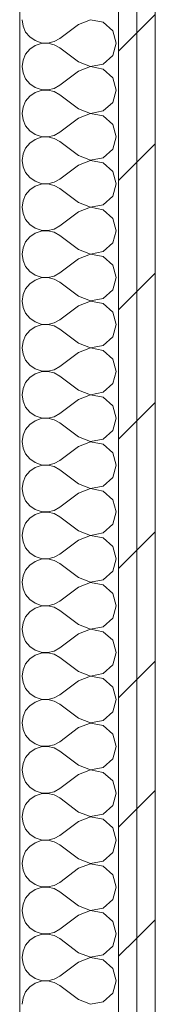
# Model space of a CAD drawing. Header units: millimetres. Extents: x -28277 to 305935, y -19284 to 4746.
# Tile 61 of 136: x -7117 to -7021, y 1100 to 1800. Entities that reach past the tile are written whole.
import ezdxf

# ---------------------------------------------------------------- set-up
doc = ezdxf.new("R2010")
doc.units = ezdxf.units.MM
doc.header["$MEASUREMENT"] = 0
doc.linetypes.add('Wipeout_Contour', pattern=[1000, 0, -1000])
doc.layers.add('Nuevo_08_E_Envans secs', color=7, linetype='Continuous')
doc.layers.add('Nuevo_08_E_Envans secs_Pluma_Nº__1', color=7, linetype='Continuous', lineweight=5)
doc.layers.add('Nuevo_08_E_Envans secs_Pluma_Nº__102', color=7, linetype='Continuous', lineweight=5, true_color=0xcccccc)
doc.layers.add('Nuevo_08_E_Envans secs_Pluma_Nº__177', color=7, linetype='Continuous', lineweight=15, true_color=0xf7e046)
pattern_1 = [(45, (0, 0), (-91.9239, 91.9239), [97.5, -32.5]), (45, (4e-14, 91.92), (-91.9239, 91.9239), [97.5, -32.5])]

# ---------------------------------------------------------------- blocks, each defined once
blk = doc.blocks.new('*X15')
at = {"layer": 'Nuevo_08_E_Envans secs_Pluma_Nº__102', "color": 254, "linetype": 'Continuous', "lineweight": 5, "true_color": 0xcccccc}
for p, q in [((-7115.44, 1800), (-7114.81, 1795.45)), ((-7066.94, 1799.93), (-7075.44, 1796.67)), ((-7057.99, 1798.24), (-7066.94, 1799.93)), ((-7114.81, 1795.45), (-7112.95, 1791.24)), ((-7075.44, 1796.67), (-7088.77, 1786.67)), ((-7051.26, 1792.1), (-7057.99, 1798.24)), ((-7048.77, 1783.33), (-7051.26, 1792.1)), ((-7112.95, 1791.24), (-7110.02, 1787.7)), ((-7110.02, 1787.7), (-7106.23, 1785.09)), ((-7106.23, 1785.09), (-7101.87, 1783.62)), ((-7092.8, 1784.44), (-7088.77, 1786.67)), ((-7110.02, 1778.97), (-7112.95, 1775.43)), ((-7106.23, 1781.57), (-7110.02, 1778.97)), ((-7101.87, 1783.04), (-7106.23, 1781.57)), ((-7101.87, 1783.62), (-7097.28, 1783.4)), ((-7097.28, 1783.27), (-7101.87, 1783.04)), ((-7097.28, 1783.4), (-7092.8, 1784.44)), ((-7092.8, 1782.23), (-7097.28, 1783.27)), ((-7088.77, 1780), (-7092.8, 1782.23)), ((-7075.44, 1770), (-7088.77, 1780)), ((-7051.26, 1774.57), (-7048.77, 1783.33)), ((-7114.81, 1771.22), (-7115.44, 1766.67)), ((-7112.95, 1775.43), (-7114.81, 1771.22)), ((-7057.99, 1768.43), (-7051.26, 1774.57)), ((-7115.44, 1766.67), (-7114.81, 1762.11)), ((-7075.44, 1770), (-7066.94, 1766.73)), ((-7066.94, 1766.6), (-7075.44, 1763.33)), ((-7066.94, 1766.73), (-7057.99, 1768.43)), ((-7057.99, 1764.91), (-7066.94, 1766.6)), ((-7051.26, 1758.76), (-7057.99, 1764.91)), ((-7114.81, 1762.11), (-7112.95, 1757.9)), ((-7112.95, 1757.9), (-7110.02, 1754.36)), ((-7075.44, 1763.33), (-7088.77, 1753.33)), ((-7048.77, 1750), (-7051.26, 1758.76)), ((-7110.02, 1754.36), (-7106.23, 1751.76)), ((-7106.23, 1751.76), (-7101.87, 1750.29)), ((-7101.87, 1750.29), (-7097.28, 1750.07)), ((-7097.28, 1750.07), (-7092.8, 1751.11)), ((-7092.8, 1751.11), (-7088.77, 1753.33)), ((-7110.02, 1745.64), (-7112.95, 1742.1)), ((-7106.23, 1748.24), (-7110.02, 1745.64)), ((-7101.87, 1749.71), (-7106.23, 1748.24)), ((-7097.28, 1749.93), (-7101.87, 1749.71)), ((-7092.8, 1748.89), (-7097.28, 1749.93)), ((-7088.77, 1746.67), (-7092.8, 1748.89)), ((-7075.44, 1736.67), (-7088.77, 1746.67)), ((-7051.26, 1741.24), (-7048.77, 1750)), ((-7114.81, 1737.89), (-7115.44, 1733.33)), ((-7112.95, 1742.1), (-7114.81, 1737.89)), ((-7075.44, 1736.67), (-7066.94, 1733.4)), ((-7057.99, 1735.09), (-7051.26, 1741.24)), ((-7115.44, 1733.33), (-7114.81, 1728.78)), ((-7075.44, 1730), (-7088.77, 1720)), ((-7066.94, 1733.27), (-7075.44, 1730)), ((-7066.94, 1733.4), (-7057.99, 1735.09)), ((-7057.99, 1731.57), (-7066.94, 1733.27)), ((-7051.26, 1725.43), (-7057.99, 1731.57)), ((-7114.81, 1728.78), (-7112.95, 1724.57)), ((-7112.95, 1724.57), (-7110.02, 1721.03)), ((-7048.77, 1716.67), (-7051.26, 1725.43)), ((-7110.02, 1721.03), (-7106.23, 1718.43)), ((-7106.23, 1718.43), (-7101.87, 1716.96)), ((-7101.87, 1716.38), (-7106.23, 1714.91)), ((-7101.87, 1716.96), (-7097.28, 1716.73)), ((-7097.28, 1716.6), (-7101.87, 1716.38)), ((-7097.28, 1716.73), (-7092.8, 1717.77)), ((-7092.8, 1715.56), (-7097.28, 1716.6)), ((-7092.8, 1717.77), (-7088.77, 1720)), ((-7088.77, 1713.33), (-7092.8, 1715.56)), ((-7051.26, 1707.9), (-7048.77, 1716.67)), ((-7112.95, 1708.76), (-7114.81, 1704.55)), ((-7110.02, 1712.3), (-7112.95, 1708.76)), ((-7106.23, 1714.91), (-7110.02, 1712.3)), ((-7075.44, 1703.33), (-7088.77, 1713.33)), ((-7114.81, 1704.55), (-7115.44, 1700)), ((-7075.44, 1703.33), (-7066.94, 1700.07)), ((-7066.94, 1700.07), (-7057.99, 1701.76)), ((-7057.99, 1701.76), (-7051.26, 1707.9)), ((-7115.44, 1700), (-7114.81, 1695.45)), ((-7114.81, 1695.45), (-7112.95, 1691.24)), ((-7075.44, 1696.67), (-7088.77, 1686.67)), ((-7066.94, 1699.93), (-7075.44, 1696.67)), ((-7057.99, 1698.24), (-7066.94, 1699.93)), ((-7051.26, 1692.1), (-7057.99, 1698.24)), ((-7112.95, 1691.24), (-7110.02, 1687.7)), ((-7110.02, 1687.7), (-7106.23, 1685.09)), ((-7048.77, 1683.33), (-7051.26, 1692.1)), ((-7106.23, 1681.57), (-7110.02, 1678.97)), ((-7106.23, 1685.09), (-7101.87, 1683.62)), ((-7101.87, 1683.04), (-7106.23, 1681.57)), ((-7101.87, 1683.62), (-7097.28, 1683.4)), ((-7097.28, 1683.27), (-7101.87, 1683.04)), ((-7097.28, 1683.4), (-7092.8, 1684.44)), ((-7092.8, 1682.23), (-7097.28, 1683.27)), ((-7092.8, 1684.44), (-7088.77, 1686.67)), ((-7088.77, 1680), (-7092.8, 1682.23)), ((-7051.26, 1674.57), (-7048.77, 1683.33)), ((-7112.95, 1675.43), (-7114.81, 1671.22)), ((-7110.02, 1678.97), (-7112.95, 1675.43)), ((-7075.44, 1670), (-7088.77, 1680)), ((-7057.99, 1668.43), (-7051.26, 1674.57)), ((-7114.81, 1671.22), (-7115.44, 1666.67)), ((-7115.44, 1666.67), (-7114.81, 1662.11)), ((-7075.44, 1670), (-7066.94, 1666.73)), ((-7066.94, 1666.6), (-7075.44, 1663.33)), ((-7066.94, 1666.73), (-7057.99, 1668.43)), ((-7057.99, 1664.91), (-7066.94, 1666.6)), ((-7114.81, 1662.11), (-7112.95, 1657.9)), ((-7075.44, 1663.33), (-7088.77, 1653.33)), ((-7051.26, 1658.76), (-7057.99, 1664.91)), ((-7112.95, 1657.9), (-7110.02, 1654.36)), ((-7110.02, 1654.36), (-7106.23, 1651.76)), ((-7092.8, 1651.11), (-7088.77, 1653.33)), ((-7048.77, 1650), (-7051.26, 1658.76)), ((-7110.02, 1645.64), (-7112.95, 1642.1)), ((-7106.23, 1648.24), (-7110.02, 1645.64)), ((-7106.23, 1651.76), (-7101.87, 1650.29)), ((-7101.87, 1649.71), (-7106.23, 1648.24)), ((-7101.87, 1650.29), (-7097.28, 1650.07)), ((-7097.28, 1649.93), (-7101.87, 1649.71)), ((-7097.28, 1650.07), (-7092.8, 1651.11)), ((-7092.8, 1648.89), (-7097.28, 1649.93)), ((-7088.77, 1646.67), (-7092.8, 1648.89)), ((-7075.44, 1636.67), (-7088.77, 1646.67)), ((-7051.26, 1641.24), (-7048.77, 1650)), ((-7112.95, 1642.1), (-7114.81, 1637.89)), ((-7057.99, 1635.09), (-7051.26, 1641.24)), ((-7114.81, 1637.89), (-7115.44, 1633.33)), ((-7115.44, 1633.33), (-7114.81, 1628.78)), ((-7075.44, 1636.67), (-7066.94, 1633.4)), ((-7066.94, 1633.27), (-7075.44, 1630)), ((-7066.94, 1633.4), (-7057.99, 1635.09)), ((-7057.99, 1631.57), (-7066.94, 1633.27)), ((-7051.26, 1625.43), (-7057.99, 1631.57)), ((-7114.81, 1628.78), (-7112.95, 1624.57)), ((-7112.95, 1624.57), (-7110.02, 1621.03)), ((-7075.44, 1630), (-7088.77, 1620)), ((-7048.77, 1616.67), (-7051.26, 1625.43)), ((-7110.02, 1621.03), (-7106.23, 1618.43)), ((-7106.23, 1618.43), (-7101.87, 1616.96)), ((-7097.28, 1616.73), (-7092.8, 1617.77)), ((-7092.8, 1617.77), (-7088.77, 1620)), ((-7110.02, 1612.3), (-7112.95, 1608.76)), ((-7106.23, 1614.91), (-7110.02, 1612.3)), ((-7101.87, 1616.38), (-7106.23, 1614.91)), ((-7101.87, 1616.96), (-7097.28, 1616.73)), ((-7097.28, 1616.6), (-7101.87, 1616.38)), ((-7092.8, 1615.56), (-7097.28, 1616.6)), ((-7088.77, 1613.33), (-7092.8, 1615.56)), ((-7075.44, 1603.33), (-7088.77, 1613.33)), ((-7051.26, 1607.9), (-7048.77, 1616.67)), ((-7114.81, 1604.55), (-7115.44, 1600)), ((-7112.95, 1608.76), (-7114.81, 1604.55)), ((-7075.44, 1603.33), (-7066.94, 1600.07)), ((-7057.99, 1601.76), (-7051.26, 1607.9)), ((-7115.44, 1600), (-7114.81, 1595.45)), ((-7075.44, 1596.67), (-7088.77, 1586.67)), ((-7066.94, 1599.93), (-7075.44, 1596.67)), ((-7066.94, 1600.07), (-7057.99, 1601.76)), ((-7057.99, 1598.24), (-7066.94, 1599.93)), ((-7051.26, 1592.1), (-7057.99, 1598.24)), ((-7114.81, 1595.45), (-7112.95, 1591.24)), ((-7112.95, 1591.24), (-7110.02, 1587.7)), ((-7048.77, 1583.33), (-7051.26, 1592.1)), ((-7110.02, 1587.7), (-7106.23, 1585.09)), ((-7106.23, 1585.09), (-7101.87, 1583.62)), ((-7101.87, 1583.04), (-7106.23, 1581.57)), ((-7101.87, 1583.62), (-7097.28, 1583.4)), ((-7097.28, 1583.27), (-7101.87, 1583.04)), ((-7097.28, 1583.4), (-7092.8, 1584.44)), ((-7092.8, 1582.23), (-7097.28, 1583.27)), ((-7092.8, 1584.44), (-7088.77, 1586.67)), ((-7088.77, 1580), (-7092.8, 1582.23)), ((-7051.26, 1574.57), (-7048.77, 1583.33)), ((-7112.95, 1575.43), (-7114.81, 1571.22)), ((-7110.02, 1578.97), (-7112.95, 1575.43)), ((-7106.23, 1581.57), (-7110.02, 1578.97)), ((-7075.44, 1570), (-7088.77, 1580)), ((-7114.81, 1571.22), (-7115.44, 1566.67)), ((-7075.44, 1570), (-7066.94, 1566.73)), ((-7066.94, 1566.73), (-7057.99, 1568.43)), ((-7057.99, 1568.43), (-7051.26, 1574.57)), ((-7115.44, 1566.67), (-7114.81, 1562.11)), ((-7114.81, 1562.11), (-7112.95, 1557.9)), ((-7075.44, 1563.33), (-7088.77, 1553.33)), ((-7066.94, 1566.6), (-7075.44, 1563.33)), ((-7057.99, 1564.91), (-7066.94, 1566.6)), ((-7051.26, 1558.76), (-7057.99, 1564.91)), ((-7112.95, 1557.9), (-7110.02, 1554.36)), ((-7110.02, 1554.36), (-7106.23, 1551.76)), ((-7048.77, 1550), (-7051.26, 1558.76)), ((-7106.23, 1548.24), (-7110.02, 1545.64)), ((-7106.23, 1551.76), (-7101.87, 1550.29)), ((-7101.87, 1549.71), (-7106.23, 1548.24)), ((-7101.87, 1550.29), (-7097.28, 1550.07)), ((-7097.28, 1549.93), (-7101.87, 1549.71)), ((-7097.28, 1550.07), (-7092.8, 1551.11)), ((-7092.8, 1548.89), (-7097.28, 1549.93)), ((-7092.8, 1551.11), (-7088.77, 1553.33)), ((-7088.77, 1546.67), (-7092.8, 1548.89)), ((-7051.26, 1541.24), (-7048.77, 1550)), ((-7112.95, 1542.1), (-7114.81, 1537.89)), ((-7110.02, 1545.64), (-7112.95, 1542.1)), ((-7075.44, 1536.67), (-7088.77, 1546.67)), ((-7057.99, 1535.09), (-7051.26, 1541.24)), ((-7114.81, 1537.89), (-7115.44, 1533.33)), ((-7115.44, 1533.33), (-7114.81, 1528.78)), ((-7075.44, 1536.67), (-7066.94, 1533.4)), ((-7066.94, 1533.27), (-7075.44, 1530)), ((-7066.94, 1533.4), (-7057.99, 1535.09)), ((-7057.99, 1531.57), (-7066.94, 1533.27)), ((-7114.81, 1528.78), (-7112.95, 1524.57)), ((-7075.44, 1530), (-7088.77, 1520)), ((-7051.26, 1525.43), (-7057.99, 1531.57)), ((-7112.95, 1524.57), (-7110.02, 1521.03)), ((-7110.02, 1521.03), (-7106.23, 1518.43)), ((-7092.8, 1517.77), (-7088.77, 1520)), ((-7048.77, 1516.67), (-7051.26, 1525.43)), ((-7110.02, 1512.3), (-7112.95, 1508.76)), ((-7106.23, 1514.91), (-7110.02, 1512.3)), ((-7106.23, 1518.43), (-7101.87, 1516.96)), ((-7101.87, 1516.38), (-7106.23, 1514.91)), ((-7101.87, 1516.96), (-7097.28, 1516.73)), ((-7097.28, 1516.6), (-7101.87, 1516.38)), ((-7097.28, 1516.73), (-7092.8, 1517.77)), ((-7092.8, 1515.56), (-7097.28, 1516.6)), ((-7088.77, 1513.33), (-7092.8, 1515.56)), ((-7075.44, 1503.33), (-7088.77, 1513.33)), ((-7051.26, 1507.9), (-7048.77, 1516.67)), ((-7112.95, 1508.76), (-7114.81, 1504.55)), ((-7057.99, 1501.76), (-7051.26, 1507.9)), ((-7114.81, 1504.55), (-7115.44, 1500)), ((-7115.44, 1500), (-7114.81, 1495.45)), ((-7075.44, 1503.33), (-7066.94, 1500.07)), ((-7066.94, 1499.93), (-7075.44, 1496.67)), ((-7066.94, 1500.07), (-7057.99, 1501.76)), ((-7057.99, 1498.24), (-7066.94, 1499.93)), ((-7051.26, 1492.1), (-7057.99, 1498.24)), ((-7114.81, 1495.45), (-7112.95, 1491.24)), ((-7112.95, 1491.24), (-7110.02, 1487.7)), ((-7075.44, 1496.67), (-7088.77, 1486.67)), ((-7048.77, 1483.33), (-7051.26, 1492.1)), ((-7110.02, 1487.7), (-7106.23, 1485.09)), ((-7106.23, 1485.09), (-7101.87, 1483.62)), ((-7097.28, 1483.4), (-7092.8, 1484.44)), ((-7092.8, 1484.44), (-7088.77, 1486.67)), ((-7110.02, 1478.97), (-7112.95, 1475.43)), ((-7106.23, 1481.57), (-7110.02, 1478.97)), ((-7101.87, 1483.04), (-7106.23, 1481.57)), ((-7101.87, 1483.62), (-7097.28, 1483.4)), ((-7097.28, 1483.27), (-7101.87, 1483.04)), ((-7092.8, 1482.23), (-7097.28, 1483.27)), ((-7088.77, 1480), (-7092.8, 1482.23)), ((-7075.44, 1470), (-7088.77, 1480)), ((-7051.26, 1474.57), (-7048.77, 1483.33)), ((-7114.81, 1471.22), (-7115.44, 1466.67)), ((-7112.95, 1475.43), (-7114.81, 1471.22)), ((-7057.99, 1468.43), (-7051.26, 1474.57)), ((-7115.44, 1466.67), (-7114.81, 1462.11)), ((-7075.44, 1463.33), (-7088.77, 1453.33)), ((-7075.44, 1470), (-7066.94, 1466.73)), ((-7066.94, 1466.6), (-7075.44, 1463.33)), ((-7066.94, 1466.73), (-7057.99, 1468.43)), ((-7057.99, 1464.91), (-7066.94, 1466.6)), ((-7051.26, 1458.76), (-7057.99, 1464.91)), ((-7114.81, 1462.11), (-7112.95, 1457.9)), ((-7112.95, 1457.9), (-7110.02, 1454.36)), ((-7048.77, 1450), (-7051.26, 1458.76)), ((-7110.02, 1454.36), (-7106.23, 1451.76)), ((-7106.23, 1451.76), (-7101.87, 1450.29)), ((-7101.87, 1449.71), (-7106.23, 1448.24)), ((-7101.87, 1450.29), (-7097.28, 1450.07)), ((-7097.28, 1449.93), (-7101.87, 1449.71)), ((-7097.28, 1450.07), (-7092.8, 1451.11)), ((-7092.8, 1448.89), (-7097.28, 1449.93)), ((-7092.8, 1451.11), (-7088.77, 1453.33)), ((-7051.26, 1441.24), (-7048.77, 1450)), ((-7112.95, 1442.1), (-7114.81, 1437.89)), ((-7110.02, 1445.64), (-7112.95, 1442.1)), ((-7106.23, 1448.24), (-7110.02, 1445.64)), ((-7088.77, 1446.67), (-7092.8, 1448.89)), ((-7075.44, 1436.67), (-7088.77, 1446.67)), ((-7114.81, 1437.89), (-7115.44, 1433.33)), ((-7075.44, 1436.67), (-7066.94, 1433.4)), ((-7066.94, 1433.4), (-7057.99, 1435.09)), ((-7057.99, 1435.09), (-7051.26, 1441.24)), ((-7115.44, 1433.33), (-7114.81, 1428.78)), ((-7114.81, 1428.78), (-7112.95, 1424.57)), ((-7075.44, 1430), (-7088.77, 1420)), ((-7066.94, 1433.27), (-7075.44, 1430)), ((-7057.99, 1431.57), (-7066.94, 1433.27)), ((-7051.26, 1425.43), (-7057.99, 1431.57)), ((-7112.95, 1424.57), (-7110.02, 1421.03)), ((-7110.02, 1421.03), (-7106.23, 1418.43)), ((-7048.77, 1416.67), (-7051.26, 1425.43)), ((-7106.23, 1414.91), (-7110.02, 1412.3)), ((-7106.23, 1418.43), (-7101.87, 1416.96)), ((-7101.87, 1416.38), (-7106.23, 1414.91)), ((-7101.87, 1416.96), (-7097.28, 1416.73)), ((-7097.28, 1416.6), (-7101.87, 1416.38)), ((-7097.28, 1416.73), (-7092.8, 1417.77)), ((-7092.8, 1415.56), (-7097.28, 1416.6)), ((-7092.8, 1417.77), (-7088.77, 1420)), ((-7088.77, 1413.33), (-7092.8, 1415.56)), ((-7051.26, 1407.9), (-7048.77, 1416.67)), ((-7112.95, 1408.76), (-7114.81, 1404.55)), ((-7110.02, 1412.3), (-7112.95, 1408.76)), ((-7075.44, 1403.33), (-7088.77, 1413.33)), ((-7057.99, 1401.76), (-7051.26, 1407.9)), ((-7114.81, 1404.55), (-7115.44, 1400)), ((-7075.44, 1403.33), (-7066.94, 1400.07)), ((-7066.94, 1400.07), (-7057.99, 1401.76)), ((-7115.44, 1400), (-7114.81, 1395.45)), ((-7114.81, 1395.45), (-7112.95, 1391.24)), ((-7075.44, 1396.67), (-7088.77, 1386.67)), ((-7066.94, 1399.93), (-7075.44, 1396.67)), ((-7057.99, 1398.24), (-7066.94, 1399.93)), ((-7051.26, 1392.1), (-7057.99, 1398.24)), ((-7112.95, 1391.24), (-7110.02, 1387.7)), ((-7110.02, 1387.7), (-7106.23, 1385.09)), ((-7092.8, 1384.44), (-7088.77, 1386.67)), ((-7048.77, 1383.33), (-7051.26, 1392.1)), ((-7106.23, 1381.57), (-7110.02, 1378.97)), ((-7106.23, 1385.09), (-7101.87, 1383.62)), ((-7101.87, 1383.04), (-7106.23, 1381.57)), ((-7101.87, 1383.62), (-7097.28, 1383.4)), ((-7097.28, 1383.27), (-7101.87, 1383.04)), ((-7097.28, 1383.4), (-7092.8, 1384.44)), ((-7092.8, 1382.23), (-7097.28, 1383.27)), ((-7088.77, 1380), (-7092.8, 1382.23)), ((-7075.44, 1370), (-7088.77, 1380)), ((-7051.26, 1374.57), (-7048.77, 1383.33)), ((-7112.95, 1375.43), (-7114.81, 1371.22)), ((-7110.02, 1378.97), (-7112.95, 1375.43)), ((-7057.99, 1368.43), (-7051.26, 1374.57)), ((-7114.81, 1371.22), (-7115.44, 1366.67)), ((-7115.44, 1366.67), (-7114.81, 1362.11)), ((-7075.44, 1370), (-7066.94, 1366.73)), ((-7066.94, 1366.6), (-7075.44, 1363.33)), ((-7066.94, 1366.73), (-7057.99, 1368.43)), ((-7057.99, 1364.91), (-7066.94, 1366.6)), ((-7114.81, 1362.11), (-7112.95, 1357.9)), ((-7075.44, 1363.33), (-7088.77, 1353.33)), ((-7051.26, 1358.76), (-7057.99, 1364.91)), ((-7048.77, 1350), (-7051.26, 1358.76)), ((-7112.95, 1357.9), (-7110.02, 1354.36)), ((-7110.02, 1354.36), (-7106.23, 1351.76)), ((-7106.23, 1351.76), (-7101.87, 1350.29)), ((-7097.28, 1350.07), (-7092.8, 1351.11)), ((-7092.8, 1351.11), (-7088.77, 1353.33)), ((-7110.02, 1345.64), (-7112.95, 1342.1)), ((-7106.23, 1348.24), (-7110.02, 1345.64)), ((-7101.87, 1349.71), (-7106.23, 1348.24)), ((-7101.87, 1350.29), (-7097.28, 1350.07)), ((-7097.28, 1349.93), (-7101.87, 1349.71)), ((-7092.8, 1348.89), (-7097.28, 1349.93)), ((-7088.77, 1346.67), (-7092.8, 1348.89)), ((-7075.44, 1336.67), (-7088.77, 1346.67)), ((-7051.26, 1341.24), (-7048.77, 1350)), ((-7114.81, 1337.89), (-7115.44, 1333.33)), ((-7112.95, 1342.1), (-7114.81, 1337.89)), ((-7057.99, 1335.09), (-7051.26, 1341.24)), ((-7115.44, 1333.33), (-7114.81, 1328.78)), ((-7075.44, 1336.67), (-7066.94, 1333.4)), ((-7066.94, 1333.27), (-7075.44, 1330)), ((-7066.94, 1333.4), (-7057.99, 1335.09)), ((-7057.99, 1331.57), (-7066.94, 1333.27)), ((-7051.26, 1325.43), (-7057.99, 1331.57)), ((-7114.81, 1328.78), (-7112.95, 1324.57)), ((-7112.95, 1324.57), (-7110.02, 1321.03)), ((-7075.44, 1330), (-7088.77, 1320)), ((-7048.77, 1316.67), (-7051.26, 1325.43)), ((-7110.02, 1321.03), (-7106.23, 1318.43)), ((-7106.23, 1318.43), (-7101.87, 1316.96)), ((-7101.87, 1316.38), (-7106.23, 1314.91)), ((-7101.87, 1316.96), (-7097.28, 1316.73)), ((-7097.28, 1316.6), (-7101.87, 1316.38)), ((-7097.28, 1316.73), (-7092.8, 1317.77)), ((-7092.8, 1315.56), (-7097.28, 1316.6)), ((-7092.8, 1317.77), (-7088.77, 1320)), ((-7051.26, 1307.9), (-7048.77, 1316.67)), ((-7110.02, 1312.3), (-7112.95, 1308.76)), ((-7106.23, 1314.91), (-7110.02, 1312.3)), ((-7088.77, 1313.33), (-7092.8, 1315.56)), ((-7075.44, 1303.33), (-7088.77, 1313.33)), ((-7114.81, 1304.55), (-7115.44, 1300)), ((-7112.95, 1308.76), (-7114.81, 1304.55)), ((-7075.44, 1303.33), (-7066.94, 1300.07)), ((-7057.99, 1301.76), (-7051.26, 1307.9)), ((-7115.44, 1300), (-7114.81, 1295.45)), ((-7114.81, 1295.45), (-7112.95, 1291.24)), ((-7075.44, 1296.67), (-7088.77, 1286.67)), ((-7066.94, 1299.93), (-7075.44, 1296.67)), ((-7066.94, 1300.07), (-7057.99, 1301.76)), ((-7057.99, 1298.24), (-7066.94, 1299.93)), ((-7051.26, 1292.1), (-7057.99, 1298.24)), ((-7112.95, 1291.24), (-7110.02, 1287.7)), ((-7048.77, 1283.33), (-7051.26, 1292.1)), ((-7110.02, 1287.7), (-7106.23, 1285.09)), ((-7106.23, 1281.57), (-7110.02, 1278.97)), ((-7106.23, 1285.09), (-7101.87, 1283.62)), ((-7101.87, 1283.04), (-7106.23, 1281.57)), ((-7101.87, 1283.62), (-7097.28, 1283.4)), ((-7097.28, 1283.27), (-7101.87, 1283.04)), ((-7097.28, 1283.4), (-7092.8, 1284.44)), ((-7092.8, 1282.23), (-7097.28, 1283.27)), ((-7092.8, 1284.44), (-7088.77, 1286.67)), ((-7088.77, 1280), (-7092.8, 1282.23)), ((-7051.26, 1274.57), (-7048.77, 1283.33)), ((-7112.95, 1275.43), (-7114.81, 1271.22)), ((-7110.02, 1278.97), (-7112.95, 1275.43)), ((-7075.44, 1270), (-7088.77, 1280)), ((-7057.99, 1268.43), (-7051.26, 1274.57)), ((-7114.81, 1271.22), (-7115.44, 1266.67)), ((-7075.44, 1270), (-7066.94, 1266.73)), ((-7066.94, 1266.73), (-7057.99, 1268.43)), ((-7115.44, 1266.67), (-7114.81, 1262.11)), ((-7114.81, 1262.11), (-7112.95, 1257.9)), ((-7075.44, 1263.33), (-7088.77, 1253.33)), ((-7066.94, 1266.6), (-7075.44, 1263.33)), ((-7057.99, 1264.91), (-7066.94, 1266.6)), ((-7051.26, 1258.76), (-7057.99, 1264.91)), ((-7112.95, 1257.9), (-7110.02, 1254.36)), ((-7110.02, 1254.36), (-7106.23, 1251.76)), ((-7092.8, 1251.11), (-7088.77, 1253.33)), ((-7048.77, 1250), (-7051.26, 1258.76)), ((-7106.23, 1248.24), (-7110.02, 1245.64)), ((-7106.23, 1251.76), (-7101.87, 1250.29)), ((-7101.87, 1249.71), (-7106.23, 1248.24)), ((-7101.87, 1250.29), (-7097.28, 1250.07)), ((-7097.28, 1249.93), (-7101.87, 1249.71)), ((-7097.28, 1250.07), (-7092.8, 1251.11)), ((-7092.8, 1248.89), (-7097.28, 1249.93)), ((-7088.77, 1246.67), (-7092.8, 1248.89)), ((-7075.44, 1236.67), (-7088.77, 1246.67)), ((-7051.26, 1241.24), (-7048.77, 1250)), ((-7112.95, 1242.1), (-7114.81, 1237.89)), ((-7110.02, 1245.64), (-7112.95, 1242.1)), ((-7057.99, 1235.09), (-7051.26, 1241.24)), ((-7114.81, 1237.89), (-7115.44, 1233.33)), ((-7115.44, 1233.33), (-7114.81, 1228.78)), ((-7075.44, 1236.67), (-7066.94, 1233.4)), ((-7066.94, 1233.27), (-7075.44, 1230)), ((-7066.94, 1233.4), (-7057.99, 1235.09)), ((-7057.99, 1231.57), (-7066.94, 1233.27)), ((-7114.81, 1228.78), (-7112.95, 1224.57)), ((-7075.44, 1230), (-7088.77, 1220)), ((-7051.26, 1225.43), (-7057.99, 1231.57)), ((-7048.77, 1216.67), (-7051.26, 1225.43)), ((-7112.95, 1224.57), (-7110.02, 1221.03)), ((-7110.02, 1221.03), (-7106.23, 1218.43)), ((-7106.23, 1218.43), (-7101.87, 1216.96)), ((-7092.8, 1217.77), (-7088.77, 1220)), ((-7110.02, 1212.3), (-7112.95, 1208.76)), ((-7106.23, 1214.91), (-7110.02, 1212.3)), ((-7101.87, 1216.38), (-7106.23, 1214.91)), ((-7101.87, 1216.96), (-7097.28, 1216.73)), ((-7097.28, 1216.6), (-7101.87, 1216.38)), ((-7097.28, 1216.73), (-7092.8, 1217.77)), ((-7092.8, 1215.56), (-7097.28, 1216.6)), ((-7088.77, 1213.33), (-7092.8, 1215.56)), ((-7075.44, 1203.33), (-7088.77, 1213.33)), ((-7051.26, 1207.9), (-7048.77, 1216.67)), ((-7114.81, 1204.55), (-7115.44, 1200)), ((-7112.95, 1208.76), (-7114.81, 1204.55)), ((-7057.99, 1201.76), (-7051.26, 1207.9)), ((-7115.44, 1200), (-7114.81, 1195.45)), ((-7075.44, 1203.33), (-7066.94, 1200.07)), ((-7066.94, 1199.93), (-7075.44, 1196.67)), ((-7066.94, 1200.07), (-7057.99, 1201.76)), ((-7057.99, 1198.24), (-7066.94, 1199.93)), ((-7051.26, 1192.1), (-7057.99, 1198.24)), ((-7114.81, 1195.45), (-7112.95, 1191.24)), ((-7112.95, 1191.24), (-7110.02, 1187.7)), ((-7075.44, 1196.67), (-7088.77, 1186.67)), ((-7048.77, 1183.33), (-7051.26, 1192.1)), ((-7110.02, 1187.7), (-7106.23, 1185.09)), ((-7106.23, 1185.09), (-7101.87, 1183.62)), ((-7101.87, 1183.04), (-7106.23, 1181.57)), ((-7101.87, 1183.62), (-7097.28, 1183.4)), ((-7097.28, 1183.27), (-7101.87, 1183.04)), ((-7097.28, 1183.4), (-7092.8, 1184.44)), ((-7092.8, 1182.23), (-7097.28, 1183.27)), ((-7092.8, 1184.44), (-7088.77, 1186.67)), ((-7051.26, 1174.57), (-7048.77, 1183.33)), ((-7110.02, 1178.97), (-7112.95, 1175.43)), ((-7106.23, 1181.57), (-7110.02, 1178.97)), ((-7088.77, 1180), (-7092.8, 1182.23)), ((-7075.44, 1170), (-7088.77, 1180)), ((-7114.81, 1171.22), (-7115.44, 1166.67)), ((-7112.95, 1175.43), (-7114.81, 1171.22)), ((-7075.44, 1170), (-7066.94, 1166.73)), ((-7057.99, 1168.43), (-7051.26, 1174.57)), ((-7115.44, 1166.67), (-7114.81, 1162.11)), ((-7114.81, 1162.11), (-7112.95, 1157.9)), ((-7075.44, 1163.33), (-7088.77, 1153.33)), ((-7066.94, 1166.6), (-7075.44, 1163.33)), ((-7066.94, 1166.73), (-7057.99, 1168.43)), ((-7057.99, 1164.91), (-7066.94, 1166.6)), ((-7051.26, 1158.76), (-7057.99, 1164.91)), ((-7112.95, 1157.9), (-7110.02, 1154.36)), ((-7048.77, 1150), (-7051.26, 1158.76)), ((-7110.02, 1154.36), (-7106.23, 1151.76)), ((-7106.23, 1148.24), (-7110.02, 1145.64)), ((-7106.23, 1151.76), (-7101.87, 1150.29)), ((-7101.87, 1149.71), (-7106.23, 1148.24)), ((-7101.87, 1150.29), (-7097.28, 1150.07)), ((-7097.28, 1149.93), (-7101.87, 1149.71)), ((-7097.28, 1150.07), (-7092.8, 1151.11)), ((-7092.8, 1148.89), (-7097.28, 1149.93)), ((-7092.8, 1151.11), (-7088.77, 1153.33)), ((-7088.77, 1146.67), (-7092.8, 1148.89)), ((-7051.26, 1141.24), (-7048.77, 1150)), ((-7112.95, 1142.1), (-7114.81, 1137.89)), ((-7110.02, 1145.64), (-7112.95, 1142.1)), ((-7075.44, 1136.67), (-7088.77, 1146.67)), ((-7057.99, 1135.09), (-7051.26, 1141.24)), ((-7114.81, 1137.89), (-7115.44, 1133.33)), ((-7075.44, 1136.67), (-7066.94, 1133.4)), ((-7066.94, 1133.4), (-7057.99, 1135.09)), ((-7115.44, 1133.33), (-7114.81, 1128.78)), ((-7114.81, 1128.78), (-7112.95, 1124.57)), ((-7075.44, 1130), (-7088.77, 1120)), ((-7066.94, 1133.27), (-7075.44, 1130)), ((-7057.99, 1131.57), (-7066.94, 1133.27)), ((-7051.26, 1125.43), (-7057.99, 1131.57)), ((-7112.95, 1124.57), (-7110.02, 1121.03)), ((-7110.02, 1121.03), (-7106.23, 1118.43)), ((-7048.77, 1116.67), (-7051.26, 1125.43)), ((-7106.23, 1114.91), (-7110.02, 1112.3)), ((-7106.23, 1118.43), (-7101.87, 1116.96)), ((-7101.87, 1116.38), (-7106.23, 1114.91)), ((-7101.87, 1116.96), (-7097.28, 1116.73)), ((-7097.28, 1116.6), (-7101.87, 1116.38)), ((-7097.28, 1116.73), (-7092.8, 1117.77)), ((-7092.8, 1115.56), (-7097.28, 1116.6)), ((-7092.8, 1117.77), (-7088.77, 1120)), ((-7088.77, 1113.33), (-7092.8, 1115.56)), ((-7075.44, 1103.33), (-7088.77, 1113.33)), ((-7051.26, 1107.9), (-7048.77, 1116.67)), ((-7112.95, 1108.76), (-7114.81, 1104.55)), ((-7110.02, 1112.3), (-7112.95, 1108.76)), ((-7057.99, 1101.76), (-7051.26, 1107.9)), ((-7114.81, 1104.55), (-7115.44, 1100)), ((-7075.44, 1103.33), (-7066.94, 1100.07)), ((-7066.94, 1100.07), (-7057.99, 1101.76))]:
    blk.add_line(p, q, dxfattribs=at)
blk = doc.blocks.new('Muro_6_5', base_point=(-7021.11, 1963.55))
at = {"layer": 'Nuevo_08_E_Envans secs_Pluma_Nº__1', "color": 7, "linetype": 'Continuous', "lineweight": 5}
blk.add_line((-7117.11, -1033.98), (-7117.11, 1988.55), dxfattribs=at)
at = {"color": 254, "linetype": 'Wipeout_Contour', "lineweight": 0, "ltscale": 28867.070188}
blk.add_wipeout([(-7034.11, 2084.55), (-7034.11, -1033.98), (-7021.11, -1033.98), (-7021.11, 2084.55)], dxfattribs=at).dxf.layer = 'Nuevo_08_E_Envans secs'
at = {"layer": 'Nuevo_08_E_Envans secs_Pluma_Nº__177', "linetype": 'Continuous', "lineweight": 15, "true_color": 0xf7e046}
h = blk.add_hatch(dxfattribs=at)
h.set_pattern_fill('Panellat_HPL_0005', color=53, style=0, pattern_type=2)
h.set_pattern_definition(pattern_1)
h.paths.add_polyline_path([(-7034.11, 2084.55), (-7034.11, -1033.98), (-7021.11, -1033.98), (-7021.11, 2084.55)])
at = {"layer": 'Nuevo_08_E_Envans secs_Pluma_Nº__1', "color": 7, "linetype": 'Continuous', "lineweight": 5, "flags": 128}
blk.add_lwpolyline([(-7021.11, -1033.98), (-7021.11, 2097.55)], dxfattribs=at)
at = {"color": 254, "linetype": 'Wipeout_Contour', "lineweight": 0, "ltscale": 28910.36148}
blk.add_wipeout([(-7047.11, 2071.55), (-7047.11, -1033.98), (-7034.11, -1033.98), (-7034.11, 2071.55)], dxfattribs=at).dxf.layer = 'Nuevo_08_E_Envans secs'
at = {"layer": 'Nuevo_08_E_Envans secs_Pluma_Nº__177', "linetype": 'Continuous', "lineweight": 15, "true_color": 0xf7e046}
h = blk.add_hatch(dxfattribs=at)
h.set_pattern_fill('Panellat_HPL_0005', color=53, style=0, pattern_type=2)
h.set_pattern_definition(pattern_1)
h.paths.add_polyline_path([(-7047.11, 2071.55), (-7047.11, -1033.98), (-7034.11, -1033.98), (-7034.11, 2071.55)])
at = {"layer": 'Nuevo_08_E_Envans secs_Pluma_Nº__1', "color": 7, "linetype": 'Continuous', "lineweight": 5}
for p, q in [((-7034.11, -1033.98), (-7034.11, 2071.55)), ((-7047.11, -1033.98), (-7047.11, 2001.55))]:
    blk.add_line(p, q, dxfattribs=at)
at = {"layer": 'Nuevo_08_E_Envans secs', "color": 7, "lineweight": 20}
blk.add_blockref('*X15', (0, 0), dxfattribs=at)

msp = doc.modelspace()

# ---------------------------------------------------------------- block references
at = {"layer": 'Nuevo_08_E_Envans secs', "color": 7, "lineweight": 20}
msp.add_blockref('Muro_6_5', (-7021.107, 1963.555), dxfattribs=at)

doc.saveas('drawing.dxf')
